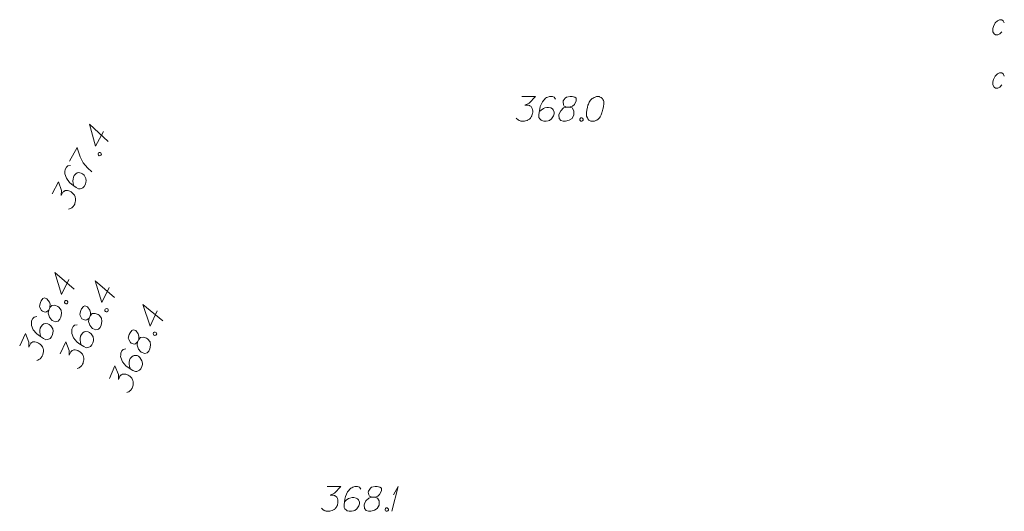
# Model space of a CAD drawing. Header units: metres. Extents: x 5555129 to 5556676, y 5635595 to 5636517.
# Tile 212 of 255: x 5556453 to 5556482, y 5636118 to 5636133. Entities that reach past the tile are written whole.
import ezdxf

# ---------------------------------------------------------------- set-up
doc = ezdxf.new("R2010")
doc.units = ezdxf.units.M
doc.header["$MEASUREMENT"] = 0
for name, color, linetype, lineweight in [('#digitalizacja', 7, 'Continuous', 18), ('#RAMKA', 7, 'Continuous', 18), ('#skartowane', 7, 'Continuous', 18)]:
    doc.layers.add(name, color=color, linetype=linetype, lineweight=lineweight)

# ---------------------------------------------------------------- blocks, each defined once
blk = doc.blocks.new('*U1885')
at = {"layer": '#skartowane', "color": 7, "linetype": 'ByBlock', "lineweight": 18}
for q in [(5555349.341, 5636359.694), (5555349.394, 5636360.19)]:
    blk.add_line((5555349.542, 5636360.444), q, dxfattribs=at)

msp = doc.modelspace()

# ---------------------------------------------------------------- linework, layer by layer
at = {"layer": '#digitalizacja', "color": 1, "linetype": 'Continuous', "lineweight": 18, "flags": 128}
for points in [[(5556455.169, 5636129.514), (5556454.928, 5636129.067), (5556454.753, 5636129.738), (5556455.318, 5636129.206)], [(5556454.145, 5636128.61), (5556454.369, 5636129.026), (5556454.381, 5636128.986), (5556454.461, 5636128.748), (5556454.551, 5636128.566), (5556454.689, 5636128.411), (5556454.822, 5636128.286)], [(5556455.006, 5636128.837), (5556455.02, 5636128.864), (5556455.038, 5636128.873), (5556455.068, 5636128.878), (5556455.094, 5636128.864), (5556455.106, 5636128.837), (5556455.108, 5636128.816), (5556455.094, 5636128.79), (5556455.075, 5636128.78), (5556455.046, 5636128.775), (5556455.02, 5636128.789), (5556455.008, 5636128.816), (5556455.006, 5636128.837)], [(5556454.171, 5636128.482), (5556454.091, 5636128.472), (5556454.05, 5636128.433), (5556454.011, 5636128.36), (5556454.004, 5636128.297), (5556453.997, 5636128.26), (5556453.999, 5636128.226), (5556454.048, 5636128.092), (5556454.142, 5636127.968), (5556454.201, 5636127.916), (5556454.341, 5636127.814), (5556454.418, 5636127.772), (5556454.461, 5636127.776), (5556454.525, 5636127.795), (5556454.544, 5636127.805), (5556454.587, 5636127.849), (5556454.624, 5636127.916), (5556454.641, 5636127.974), (5556454.651, 5636128.016), (5556454.637, 5636128.09), (5556454.582, 5636128.187), (5556454.538, 5636128.231), (5556454.497, 5636128.253), (5556454.415, 5636128.264), (5556454.378, 5636128.257), (5556454.337, 5636128.232), (5556454.288, 5636128.178), (5556454.263, 5636128.131), (5556454.248, 5636128.065), (5556454.244, 5636128.021), (5556454.252, 5636127.936), (5556454.261, 5636127.891), (5556454.268, 5636127.866)], [(5556453.613, 5636127.622), (5556453.809, 5636127.986), (5556453.894, 5636127.719), (5556453.889, 5636127.574), (5556453.94, 5636127.668), (5556453.956, 5636127.686), (5556453.967, 5636127.693), (5556453.978, 5636127.701), (5556453.989, 5636127.708), (5556454.015, 5636127.721), (5556454.037, 5636127.723), (5556454.058, 5636127.725), (5556454.076, 5636127.722), (5556454.118, 5636127.713), (5556454.152, 5636127.701), (5556454.168, 5636127.692), (5556454.189, 5636127.681), (5556454.217, 5636127.659), (5556454.235, 5636127.643), (5556454.253, 5636127.627), (5556454.266, 5636127.613), (5556454.273, 5636127.602), (5556454.281, 5636127.591), (5556454.289, 5636127.581), (5556454.299, 5636127.562), (5556454.311, 5636127.535), (5556454.318, 5636127.511), (5556454.323, 5636127.495), (5556454.325, 5636127.474), (5556454.327, 5636127.453), (5556454.326, 5636127.426), (5556454.326, 5636127.413), (5556454.317, 5636127.371), (5556454.305, 5636127.337), (5556454.299, 5636127.313), (5556454.279, 5636127.277), (5556454.252, 5636127.238), (5556454.238, 5636127.225), (5556454.225, 5636127.213), (5556454.211, 5636127.2), (5556454.192, 5636127.19), (5556454.173, 5636127.18), (5556454.139, 5636127.165), (5556454.109, 5636127.161)]]:
    msp.add_lwpolyline(points, dxfattribs=at)
at = {"layer": '#RAMKA', "linetype": 'Continuous', "lineweight": 18, "flags": 128}
for points in [[(5556482.494, 5636132.802), (5556482.462, 5636132.867), (5556482.421, 5636132.899), (5556482.346, 5636132.899), (5556482.288, 5636132.867), (5556482.221, 5636132.802), (5556482.168, 5636132.698), (5556482.151, 5636132.633), (5556482.15, 5636132.536), (5556482.182, 5636132.471), (5556482.223, 5636132.438), (5556482.298, 5636132.438), (5556482.356, 5636132.471), (5556482.423, 5636132.536)], [(5556482.494, 5636131.189), (5556482.462, 5636131.254), (5556482.421, 5636131.286), (5556482.346, 5636131.286), (5556482.288, 5636131.254), (5556482.221, 5636131.189), (5556482.168, 5636131.086), (5556482.151, 5636131.02), (5556482.15, 5636130.923), (5556482.182, 5636130.858), (5556482.223, 5636130.825), (5556482.298, 5636130.825), (5556482.356, 5636130.858), (5556482.423, 5636130.923)]]:
    msp.add_lwpolyline(points, dxfattribs=at)
at = {"layer": '#skartowane', "color": 7, "linetype": 'Continuous', "lineweight": 18, "flags": 128}
for points in [[(5556467.865, 5636130.573), (5556468.278, 5636130.573), (5556468.084, 5636130.373), (5556467.954, 5636130.308), (5556468.06, 5636130.308), (5556468.084, 5636130.302), (5556468.095, 5636130.296), (5556468.107, 5636130.29), (5556468.119, 5636130.284), (5556468.143, 5636130.266), (5556468.154, 5636130.248), (5556468.166, 5636130.231), (5556468.172, 5636130.213), (5556468.184, 5636130.172), (5556468.19, 5636130.136), (5556468.19, 5636130.119), (5556468.19, 5636130.095), (5556468.184, 5636130.059), (5556468.178, 5636130.036), (5556468.172, 5636130.012), (5556468.166, 5636129.995), (5556468.16, 5636129.983), (5556468.154, 5636129.971), (5556468.149, 5636129.959), (5556468.137, 5636129.941), (5556468.119, 5636129.918), (5556468.101, 5636129.9), (5556468.089, 5636129.888), (5556468.072, 5636129.876), (5556468.054, 5636129.865), (5556468.03, 5636129.853), (5556468.019, 5636129.847), (5556467.977, 5636129.835), (5556467.942, 5636129.829), (5556467.918, 5636129.823), (5556467.877, 5636129.823), (5556467.83, 5636129.829), (5556467.812, 5636129.835), (5556467.794, 5636129.841), (5556467.776, 5636129.847), (5556467.759, 5636129.859), (5556467.741, 5636129.871), (5556467.712, 5636129.894), (5556467.694, 5636129.918)], [(5556468.887, 5636130.491), (5556468.839, 5636130.556), (5556468.786, 5636130.573), (5556468.704, 5636130.573), (5556468.645, 5636130.55), (5556468.609, 5636130.538), (5556468.58, 5636130.52), (5556468.485, 5636130.414), (5556468.42, 5636130.272), (5556468.402, 5636130.195), (5556468.379, 5636130.024), (5556468.379, 5636129.936), (5556468.402, 5636129.9), (5556468.45, 5636129.853), (5556468.467, 5636129.841), (5556468.526, 5636129.823), (5556468.603, 5636129.823), (5556468.662, 5636129.835), (5556468.704, 5636129.847), (5556468.763, 5636129.894), (5556468.822, 5636129.989), (5556468.839, 5636130.048), (5556468.839, 5636130.095), (5556468.81, 5636130.172), (5556468.786, 5636130.201), (5556468.745, 5636130.225), (5556468.674, 5636130.243), (5556468.621, 5636130.243), (5556468.556, 5636130.225), (5556468.515, 5636130.207), (5556468.444, 5636130.16), (5556468.408, 5636130.13), (5556468.391, 5636130.113)], [(5556469.223, 5636130.248), (5556469.306, 5636130.248), (5556469.329, 5636130.254), (5556469.4, 5636130.284), (5556469.454, 5636130.331), (5556469.513, 5636130.443), (5556469.507, 5636130.526), (5556469.465, 5636130.556), (5556469.383, 5636130.573), (5556469.324, 5636130.573), (5556469.211, 5636130.556), (5556469.176, 5636130.526), (5556469.117, 5636130.437), (5556469.111, 5636130.408), (5556469.123, 5636130.319), (5556469.146, 5636130.284), (5556469.223, 5636130.248), (5556469.129, 5636130.225), (5556469.04, 5636130.136), (5556468.993, 5636130.048), (5556468.987, 5636130.018), (5556468.993, 5636129.906), (5556469.046, 5636129.847), (5556469.117, 5636129.823), (5556469.188, 5636129.823), (5556469.3, 5636129.853), (5556469.383, 5636129.906), (5556469.436, 5636130.012), (5556469.442, 5636130.048), (5556469.436, 5636130.142), (5556469.389, 5636130.225), (5556469.306, 5636130.248)], [(5556470.174, 5636130.573), (5556470.162, 5636130.573), (5556470.127, 5636130.567), (5556470.103, 5636130.561), (5556470.085, 5636130.556), (5556470.056, 5636130.544), (5556470.02, 5636130.526), (5556469.991, 5636130.508), (5556469.961, 5636130.485), (5556469.944, 5636130.461), (5556469.926, 5636130.432), (5556469.908, 5636130.402), (5556469.89, 5636130.367), (5556469.879, 5636130.343), (5556469.867, 5636130.308), (5556469.849, 5636130.248), (5556469.831, 5636130.16), (5556469.82, 5636130.089), (5556469.82, 5636130.024), (5556469.825, 5636129.977), (5556469.849, 5636129.924), (5556469.867, 5636129.894), (5556469.896, 5636129.859), (5556469.932, 5636129.835), (5556469.949, 5636129.829), (5556469.985, 5636129.823), (5556470.014, 5636129.823), (5556470.062, 5636129.829), (5556470.103, 5636129.841), (5556470.133, 5636129.859), (5556470.174, 5636129.888), (5556470.192, 5636129.906), (5556470.215, 5636129.93), (5556470.233, 5636129.953), (5556470.245, 5636129.971), (5556470.257, 5636130), (5556470.262, 5636130.012), (5556470.274, 5636130.042), (5556470.286, 5636130.077), (5556470.298, 5636130.113), (5556470.304, 5636130.136), (5556470.31, 5636130.154), (5556470.316, 5636130.178), (5556470.327, 5636130.231), (5556470.333, 5636130.26), (5556470.339, 5636130.29), (5556470.345, 5636130.331), (5556470.351, 5636130.384), (5556470.351, 5636130.402), (5556470.345, 5636130.426), (5556470.339, 5636130.449), (5556470.322, 5636130.485), (5556470.304, 5636130.508), (5556470.286, 5636130.526), (5556470.262, 5636130.544), (5556470.239, 5636130.556), (5556470.221, 5636130.561), (5556470.203, 5636130.567), (5556470.174, 5636130.573)], [(5556469.654, 5636129.924), (5556469.684, 5636129.924), (5556469.701, 5636129.912), (5556469.719, 5636129.888), (5556469.719, 5636129.859), (5556469.701, 5636129.835), (5556469.684, 5636129.823), (5556469.654, 5636129.823), (5556469.637, 5636129.835), (5556469.619, 5636129.859), (5556469.619, 5636129.888), (5556469.637, 5636129.912), (5556469.654, 5636129.924)], [(5556454.119, 5636125.031), (5556453.9, 5636124.573), (5556453.693, 5636125.235), (5556454.283, 5636124.73)], [(5556455.344, 5636124.786), (5556455.125, 5636124.328), (5556454.918, 5636124.99), (5556455.508, 5636124.485)], [(5556453.51, 5636124.099), (5556453.546, 5636124.173), (5556453.55, 5636124.197), (5556453.554, 5636124.274), (5556453.535, 5636124.342), (5556453.459, 5636124.444), (5556453.382, 5636124.474), (5556453.337, 5636124.45), (5556453.286, 5636124.383), (5556453.26, 5636124.33), (5556453.228, 5636124.221), (5556453.239, 5636124.176), (5556453.293, 5636124.084), (5556453.318, 5636124.066), (5556453.403, 5636124.039), (5556453.445, 5636124.045), (5556453.51, 5636124.099), (5556453.49, 5636124.003), (5556453.532, 5636123.885), (5556453.592, 5636123.804), (5556453.616, 5636123.786), (5556453.719, 5636123.743), (5556453.796, 5636123.766), (5556453.848, 5636123.819), (5556453.878, 5636123.883), (5556453.9, 5636123.997), (5556453.888, 5636124.095), (5556453.815, 5636124.189), (5556453.785, 5636124.209), (5556453.697, 5636124.245), (5556453.602, 5636124.238), (5556453.546, 5636124.173)], [(5556453.989, 5636124.348), (5556454.002, 5636124.374), (5556454.02, 5636124.385), (5556454.049, 5636124.391), (5556454.075, 5636124.378), (5556454.089, 5636124.352), (5556454.092, 5636124.331), (5556454.079, 5636124.304), (5556454.061, 5636124.293), (5556454.032, 5636124.288), (5556454.005, 5636124.3), (5556453.992, 5636124.327), (5556453.989, 5636124.348)], [(5556454.734, 5636123.854), (5556454.77, 5636123.928), (5556454.775, 5636123.952), (5556454.779, 5636124.029), (5556454.759, 5636124.097), (5556454.684, 5636124.199), (5556454.606, 5636124.229), (5556454.562, 5636124.205), (5556454.51, 5636124.138), (5556454.485, 5636124.085), (5556454.452, 5636123.976), (5556454.464, 5636123.931), (5556454.518, 5636123.839), (5556454.542, 5636123.821), (5556454.627, 5636123.794), (5556454.669, 5636123.8), (5556454.734, 5636123.854), (5556454.715, 5636123.758), (5556454.757, 5636123.64), (5556454.816, 5636123.559), (5556454.84, 5636123.541), (5556454.944, 5636123.498), (5556455.02, 5636123.521), (5556455.072, 5636123.574), (5556455.103, 5636123.638), (5556455.124, 5636123.752), (5556455.112, 5636123.85), (5556455.039, 5636123.944), (5556455.01, 5636123.964), (5556454.922, 5636124), (5556454.827, 5636123.993), (5556454.77, 5636123.928)], [(5556455.213, 5636124.102), (5556455.226, 5636124.129), (5556455.244, 5636124.14), (5556455.273, 5636124.146), (5556455.3, 5636124.133), (5556455.314, 5636124.107), (5556455.317, 5636124.086), (5556455.304, 5636124.059), (5556455.286, 5636124.048), (5556455.257, 5636124.042), (5556455.23, 5636124.055), (5556455.216, 5636124.081), (5556455.213, 5636124.102)], [(5556456.799, 5636124.076), (5556456.589, 5636123.614), (5556456.369, 5636124.271), (5556456.969, 5636123.778)], [(5556453.146, 5636123.9), (5556453.067, 5636123.885), (5556453.028, 5636123.845), (5556452.993, 5636123.77), (5556452.988, 5636123.707), (5556452.984, 5636123.67), (5556452.987, 5636123.635), (5556453.042, 5636123.504), (5556453.142, 5636123.385), (5556453.204, 5636123.336), (5556453.348, 5636123.24), (5556453.428, 5636123.202), (5556453.47, 5636123.208), (5556453.533, 5636123.23), (5556453.551, 5636123.241), (5556453.593, 5636123.287), (5556453.626, 5636123.356), (5556453.641, 5636123.414), (5556453.648, 5636123.457), (5556453.631, 5636123.531), (5556453.571, 5636123.625), (5556453.525, 5636123.666), (5556453.483, 5636123.686), (5556453.401, 5636123.693), (5556453.364, 5636123.684), (5556453.325, 5636123.657), (5556453.278, 5636123.601), (5556453.255, 5636123.553), (5556453.243, 5636123.487), (5556453.241, 5636123.442), (5556453.253, 5636123.358), (5556453.265, 5636123.313), (5556453.273, 5636123.289)], [(5556454.371, 5636123.655), (5556454.292, 5636123.64), (5556454.253, 5636123.6), (5556454.217, 5636123.525), (5556454.213, 5636123.462), (5556454.208, 5636123.425), (5556454.212, 5636123.39), (5556454.267, 5636123.259), (5556454.367, 5636123.14), (5556454.428, 5636123.09), (5556454.573, 5636122.995), (5556454.652, 5636122.957), (5556454.695, 5636122.963), (5556454.758, 5636122.985), (5556454.776, 5636122.996), (5556454.817, 5636123.042), (5556454.85, 5636123.111), (5556454.865, 5636123.169), (5556454.873, 5636123.212), (5556454.855, 5636123.285), (5556454.796, 5636123.379), (5556454.75, 5636123.421), (5556454.707, 5636123.441), (5556454.625, 5636123.448), (5556454.589, 5636123.439), (5556454.549, 5636123.412), (5556454.503, 5636123.356), (5556454.48, 5636123.308), (5556454.468, 5636123.242), (5556454.466, 5636123.197), (5556454.478, 5636123.112), (5556454.489, 5636123.068), (5556454.498, 5636123.044)], [(5556456.208, 5636123.132), (5556456.242, 5636123.207), (5556456.246, 5636123.231), (5556456.249, 5636123.308), (5556456.228, 5636123.376), (5556456.15, 5636123.476), (5556456.072, 5636123.505), (5556456.029, 5636123.479), (5556455.978, 5636123.411), (5556455.954, 5636123.358), (5556455.923, 5636123.248), (5556455.936, 5636123.204), (5556455.992, 5636123.113), (5556456.016, 5636123.096), (5556456.102, 5636123.07), (5556456.144, 5636123.077), (5556456.208, 5636123.132), (5556456.19, 5636123.036), (5556456.234, 5636122.919), (5556456.295, 5636122.839), (5556456.32, 5636122.822), (5556456.424, 5636122.78), (5556456.5, 5636122.804), (5556456.551, 5636122.859), (5556456.58, 5636122.924), (5556456.6, 5636123.038), (5556456.586, 5636123.135), (5556456.511, 5636123.228), (5556456.481, 5636123.248), (5556456.393, 5636123.281), (5556456.298, 5636123.273), (5556456.242, 5636123.207)], [(5556452.631, 5636123.014), (5556452.809, 5636123.387), (5556452.906, 5636123.124), (5556452.909, 5636122.979), (5556452.955, 5636123.075), (5556452.97, 5636123.094), (5556452.981, 5636123.102), (5556452.991, 5636123.11), (5556453.001, 5636123.118), (5556453.028, 5636123.132), (5556453.049, 5636123.135), (5556453.07, 5636123.138), (5556453.088, 5636123.135), (5556453.131, 5636123.128), (5556453.165, 5636123.118), (5556453.181, 5636123.111), (5556453.202, 5636123.1), (5556453.232, 5636123.08), (5556453.251, 5636123.064), (5556453.269, 5636123.049), (5556453.283, 5636123.036), (5556453.291, 5636123.025), (5556453.299, 5636123.015), (5556453.307, 5636123.005), (5556453.318, 5636122.986), (5556453.332, 5636122.96), (5556453.34, 5636122.936), (5556453.346, 5636122.921), (5556453.349, 5636122.9), (5556453.352, 5636122.879), (5556453.352, 5636122.852), (5556453.352, 5636122.839), (5556453.345, 5636122.797), (5556453.335, 5636122.762), (5556453.33, 5636122.738), (5556453.312, 5636122.701), (5556453.287, 5636122.661), (5556453.274, 5636122.647), (5556453.261, 5636122.634), (5556453.248, 5636122.62), (5556453.23, 5636122.61), (5556453.211, 5636122.599), (5556453.177, 5636122.582), (5556453.148, 5636122.576)], [(5556456.682, 5636123.39), (5556456.694, 5636123.417), (5556456.712, 5636123.428), (5556456.741, 5636123.434), (5556456.768, 5636123.422), (5556456.782, 5636123.396), (5556456.786, 5636123.375), (5556456.773, 5636123.348), (5556456.755, 5636123.337), (5556456.726, 5636123.331), (5556456.699, 5636123.343), (5556456.685, 5636123.369), (5556456.682, 5636123.39)], [(5556453.855, 5636122.769), (5556454.034, 5636123.142), (5556454.131, 5636122.879), (5556454.133, 5636122.734), (5556454.179, 5636122.83), (5556454.195, 5636122.849), (5556454.205, 5636122.857), (5556454.216, 5636122.865), (5556454.226, 5636122.873), (5556454.252, 5636122.887), (5556454.273, 5636122.89), (5556454.294, 5636122.893), (5556454.313, 5636122.89), (5556454.355, 5636122.883), (5556454.39, 5636122.873), (5556454.406, 5636122.866), (5556454.427, 5636122.855), (5556454.457, 5636122.835), (5556454.475, 5636122.819), (5556454.494, 5636122.804), (5556454.507, 5636122.791), (5556454.516, 5636122.78), (5556454.524, 5636122.77), (5556454.532, 5636122.759), (5556454.543, 5636122.741), (5556454.556, 5636122.715), (5556454.565, 5636122.691), (5556454.57, 5636122.676), (5556454.573, 5636122.655), (5556454.576, 5636122.633), (5556454.577, 5636122.607), (5556454.577, 5636122.594), (5556454.57, 5636122.551), (5556454.56, 5636122.517), (5556454.555, 5636122.493), (5556454.537, 5636122.456), (5556454.511, 5636122.416), (5556454.498, 5636122.402), (5556454.485, 5636122.389), (5556454.472, 5636122.375), (5556454.454, 5636122.365), (5556454.436, 5636122.354), (5556454.402, 5636122.337), (5556454.373, 5636122.331)], [(5556455.848, 5636122.926), (5556455.77, 5636122.909), (5556455.731, 5636122.869), (5556455.697, 5636122.793), (5556455.694, 5636122.73), (5556455.69, 5636122.693), (5556455.694, 5636122.658), (5556455.752, 5636122.528), (5556455.854, 5636122.411), (5556455.917, 5636122.363), (5556456.063, 5636122.27), (5556456.143, 5636122.234), (5556456.185, 5636122.24), (5556456.248, 5636122.264), (5556456.266, 5636122.275), (5556456.307, 5636122.322), (5556456.338, 5636122.391), (5556456.352, 5636122.45), (5556456.358, 5636122.493), (5556456.34, 5636122.566), (5556456.278, 5636122.659), (5556456.232, 5636122.699), (5556456.189, 5636122.719), (5556456.107, 5636122.724), (5556456.07, 5636122.715), (5556456.031, 5636122.687), (5556455.986, 5636122.629), (5556455.964, 5636122.581), (5556455.953, 5636122.515), (5556455.952, 5636122.47), (5556455.966, 5636122.386), (5556455.978, 5636122.341), (5556455.987, 5636122.318)], [(5556455.35, 5636122.03), (5556455.521, 5636122.406), (5556455.623, 5636122.146), (5556455.629, 5636122), (5556455.673, 5636122.097), (5556455.688, 5636122.116), (5556455.698, 5636122.125), (5556455.708, 5636122.133), (5556455.719, 5636122.141), (5556455.745, 5636122.155), (5556455.766, 5636122.159), (5556455.787, 5636122.162), (5556455.805, 5636122.16), (5556455.848, 5636122.154), (5556455.882, 5636122.145), (5556455.899, 5636122.137), (5556455.92, 5636122.128), (5556455.95, 5636122.108), (5556455.969, 5636122.092), (5556455.988, 5636122.077), (5556456.002, 5636122.065), (5556456.01, 5636122.054), (5556456.018, 5636122.044), (5556456.027, 5636122.034), (5556456.038, 5636122.016), (5556456.052, 5636121.99), (5556456.061, 5636121.966), (5556456.067, 5636121.951), (5556456.07, 5636121.93), (5556456.073, 5636121.909), (5556456.074, 5636121.882), (5556456.075, 5636121.869), (5556456.069, 5636121.827), (5556456.059, 5636121.792), (5556456.055, 5636121.768), (5556456.038, 5636121.73), (5556456.013, 5636121.69), (5556456, 5636121.676), (5556455.987, 5636121.662), (5556455.975, 5636121.649), (5556455.957, 5636121.637), (5556455.939, 5636121.626), (5556455.905, 5636121.609), (5556455.876, 5636121.603)], [(5556461.958, 5636118.751), (5556462.372, 5636118.751), (5556462.177, 5636118.551), (5556462.047, 5636118.486), (5556462.153, 5636118.486), (5556462.177, 5636118.48), (5556462.189, 5636118.474), (5556462.2, 5636118.468), (5556462.212, 5636118.462), (5556462.236, 5636118.444), (5556462.248, 5636118.427), (5556462.259, 5636118.409), (5556462.265, 5636118.391), (5556462.277, 5636118.35), (5556462.283, 5636118.314), (5556462.283, 5636118.297), (5556462.283, 5636118.273), (5556462.277, 5636118.238), (5556462.271, 5636118.214), (5556462.265, 5636118.19), (5556462.259, 5636118.173), (5556462.254, 5636118.161), (5556462.248, 5636118.149), (5556462.242, 5636118.137), (5556462.23, 5636118.119), (5556462.212, 5636118.096), (5556462.195, 5636118.078), (5556462.183, 5636118.066), (5556462.165, 5636118.055), (5556462.147, 5636118.043), (5556462.124, 5636118.031), (5556462.112, 5636118.025), (5556462.071, 5636118.013), (5556462.035, 5636118.007), (5556462.011, 5636118.001), (5556461.97, 5636118.001), (5556461.923, 5636118.007), (5556461.905, 5636118.013), (5556461.887, 5636118.019), (5556461.87, 5636118.025), (5556461.852, 5636118.037), (5556461.834, 5636118.049), (5556461.805, 5636118.072), (5556461.787, 5636118.096)], [(5556462.98, 5636118.669), (5556462.933, 5636118.734), (5556462.88, 5636118.751), (5556462.797, 5636118.751), (5556462.738, 5636118.728), (5556462.702, 5636118.716), (5556462.673, 5636118.698), (5556462.578, 5636118.592), (5556462.513, 5636118.45), (5556462.496, 5636118.373), (5556462.472, 5636118.202), (5556462.472, 5636118.114), (5556462.496, 5636118.078), (5556462.543, 5636118.031), (5556462.561, 5636118.019), (5556462.62, 5636118.001), (5556462.696, 5636118.001), (5556462.756, 5636118.013), (5556462.797, 5636118.025), (5556462.856, 5636118.072), (5556462.915, 5636118.167), (5556462.933, 5636118.226), (5556462.933, 5636118.273), (5556462.903, 5636118.35), (5556462.88, 5636118.379), (5556462.838, 5636118.403), (5556462.767, 5636118.421), (5556462.714, 5636118.421), (5556462.649, 5636118.403), (5556462.608, 5636118.385), (5556462.537, 5636118.338), (5556462.502, 5636118.308), (5556462.484, 5636118.291)], [(5556463.316, 5636118.427), (5556463.399, 5636118.427), (5556463.423, 5636118.432), (5556463.494, 5636118.462), (5556463.547, 5636118.509), (5556463.606, 5636118.621), (5556463.6, 5636118.704), (5556463.559, 5636118.734), (5556463.476, 5636118.751), (5556463.417, 5636118.751), (5556463.305, 5636118.734), (5556463.269, 5636118.704), (5556463.21, 5636118.616), (5556463.204, 5636118.586), (5556463.216, 5636118.497), (5556463.24, 5636118.462), (5556463.316, 5636118.427), (5556463.222, 5636118.403), (5556463.133, 5636118.314), (5556463.086, 5636118.226), (5556463.08, 5636118.196), (5556463.086, 5636118.084), (5556463.139, 5636118.025), (5556463.21, 5636118.001), (5556463.281, 5636118.001), (5556463.393, 5636118.031), (5556463.476, 5636118.084), (5556463.529, 5636118.19), (5556463.535, 5636118.226), (5556463.529, 5636118.32), (5556463.482, 5636118.403), (5556463.399, 5636118.427)], [(5556463.747, 5636118.102), (5556463.777, 5636118.102), (5556463.795, 5636118.09), (5556463.812, 5636118.066), (5556463.812, 5636118.037), (5556463.795, 5636118.013), (5556463.777, 5636118.001), (5556463.747, 5636118.001), (5556463.73, 5636118.013), (5556463.712, 5636118.037), (5556463.712, 5636118.066), (5556463.73, 5636118.09), (5556463.747, 5636118.102)]]:
    msp.add_lwpolyline(points, dxfattribs=at)

# ---------------------------------------------------------------- block references
at = {"layer": '#skartowane', "color": 7, "linetype": 'Continuous', "lineweight": 18}
msp.add_blockref('*U1885', (1114.572, -241.693), dxfattribs=at)

doc.saveas('drawing.dxf')
